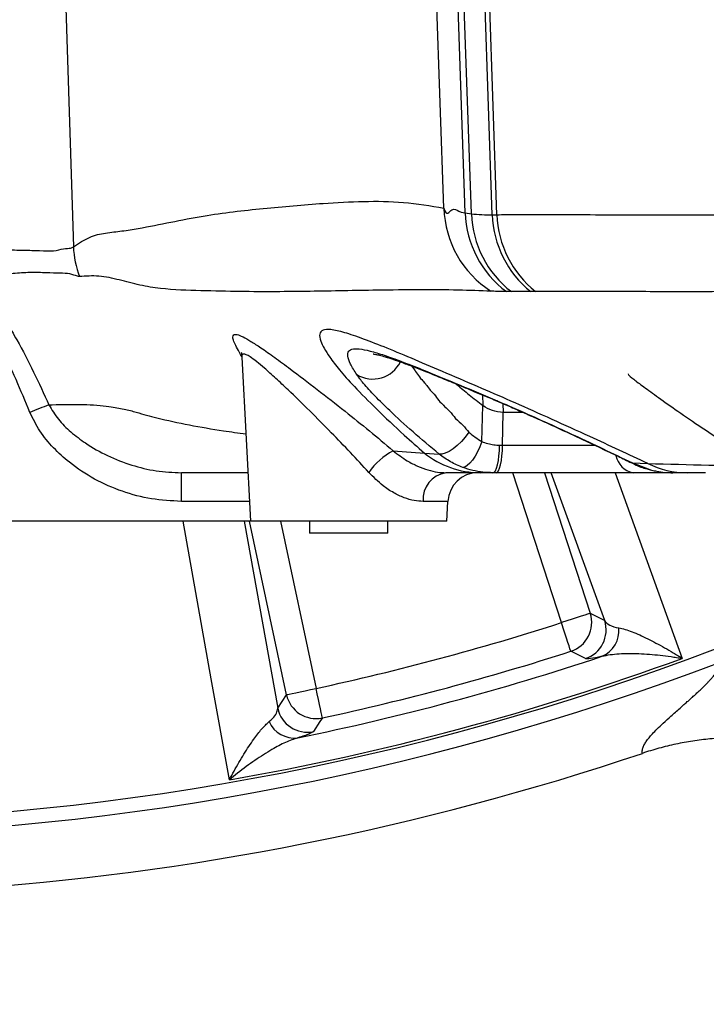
# Model space of a CAD drawing. Extents: x 0 to 16820, y 0 to 11880.
# Tile 15 of 84: x 8407 to 8520, y 5934 to 6097. Entities that reach past the tile are written whole.
import ezdxf

# ---------------------------------------------------------------- set-up
doc = ezdxf.new("R2010")
doc.units = 0
doc.header["$LTSCALE"] = 20
doc.layers.get('0').update_dxf_attribs({"linetype": 'CONTINUOUS'})
doc.styles.add('SLDTEXTSTYLE0', font='TXT', dxfattribs={"width": 0.605})
doc.dimstyles.new('SLDDIMSTYLE1', dxfattribs={"dimtxt": 100, "dimasz": 100, "dimexe": 0, "dimexo": 0.0625, "dimgap": 25, "dimtad": 1, "dimdec": 4, "dimlfac": 20, "dimzin": 12, "dimtxsty": 'SLDTEXTSTYLE0', "dimsah": 1, "dimcen": 0.09, "dimadec": 1, "dimazin": 3, "dimtfac": 1, "dimtofl": 0, "dimtmove": 0, "dimatfit": 3, "dimtolj": 1, "dimtzin": 12})

# ---------------------------------------------------------------- blocks, each defined once
blk = doc.blocks.new('_D_3')
at = {"color": 7, "linetype": 'CONTINUOUS'}
for p, q in [((8406, 6401.82), (13085.4, 6401.82)), ((4232.76, 5673.02), (3718.3, 5582.3))]:
    blk.add_line(p, q, dxfattribs=at)
blk.add_arc((8366, 6401.82), 4689.4, 190, 0, dxfattribs=at)
for points in [[(13055.4, 6401.82), (13039.33, 6301.99), (13069.33, 6301.67)], [(3747.84, 5587.51), (3751.51, 5486.46), (3781, 5491.99)]]:
    blk.add_solid(points, dxfattribs=at)
at = {"color": 7, "linetype": 'CONTINUOUS', "insert": (8621.93, 1846.3), "char_height": 100, "attachment_point": 1, "rotation": 5, "style": 'SLDTEXTSTYLE0'}
blk.add_mtext('170°', dxfattribs=at)

msp = doc.modelspace()

# ---------------------------------------------------------------- linework, layer by layer
at = {"color": 8, "linetype": 'CONTINUOUS'}
for p, q in [((8480.3041754, 6064.8494659), (8476.7828597, 6165.8471374)), ((8476.7783148, 6065.646082), (8473.5181717, 6159.8488538)), ((8481.3257692, 6064.6910964), (8478.4981472, 6145.7924543)), ((8484.7823022, 6064.5427106), (8482.4885963, 6130.8197974)), ((8485.5652763, 6064.5389555), (8483.2714437, 6130.8197974)), ((8413.5649627, 6117.517799), (8415.4133325, 6059.2264234)), ((8480.3041754, 6064.8494659), (8481.3257692, 6064.6910964)), ((8484.7823022, 6064.5427106), (8485.5652763, 6064.5389555)), ((8487.9460422, 6051.8039165), (8487.1334447, 6051.8002211)), ((8491.9464303, 6051.8069266), (8491.1601854, 6051.8036781)), ((8483.1769181, 6034.6925853), (8483.2441894, 6032.940179)), ((8485.9978346, 6033.4954558), (8485.6056361, 6033.7216257)), ((8483.0757095, 6026.9863008), (8483.2441894, 6032.940179)), ((8486.4857731, 6026.3840257), (8486.5827275, 6031.8197905)), ((8486.5570454, 6033.2599579), (8486.5827275, 6031.8197905)), ((8468.3647616, 6025.4676043), (8473.5362096, 6025.0834821)), ((8486.0063506, 6026.3840257), (8486.4857731, 6026.3840257)), ((8486.4857731, 6026.3840257), (8501.7876191, 6026.3840257)), ((8473.5362096, 6025.0834821), (8475.979024, 6024.9184071)), ((8507.8743709, 6023.4415828), (8508.0017162, 6023.4329997)), ((8508.0017162, 6023.4329997), (8510.5525864, 6023.3531295)), ((8508.0017162, 6023.4329997), (8510.8576728, 6022.3422347)), ((8510.748641, 6022.3543046), (8510.8576728, 6022.3422347)), ((8433.3028061, 6017.0814691), (8433.3028061, 6021.8198)), ((8496.2592734, 5997.0066546), (8488.1969852, 6021.8198)), ((8493.4470965, 6021.8198), (8501.0080351, 5998.5496102)), ((8503.4034563, 5997.328162), (8494.5557131, 6021.8198)), ((8505.143599, 6021.8198), (8516.2500901, 5991.0809694)), ((8444.5639489, 6017.0814691), (8433.3028061, 6017.0814691)), ((8477.4299053, 6017.0814691), (8473.3380465, 6017.0814691)), ((8443.7017677, 6013.8197838), (8449.2452009, 5982.8165172)), ((8450.7089717, 5985.0720166), (8444.5984451, 6013.8197838)), ((8449.7031434, 6013.8197838), (8455.5930136, 5986.1101507)), ((8501.0080351, 5998.5496102), (8503.4034563, 5997.328162)), ((8449.2452009, 5982.8165172), (8450.7089717, 5985.0720166))]:
    msp.add_line(p, q, dxfattribs=at)
at = {"color": 7, "linetype": 'CONTINUOUS'}
for p, q in [((8443.3116255, 6040.9773587), (8444.7348876, 6013.8197838)), ((8489.8733659, 6031.8197905), (8486.5827275, 6031.8197905)), ((8482.7580465, 6021.8198), (8477.0878864, 6021.8198)), ((8484.9027334, 6021.8198), (8482.7580465, 6021.8198)), ((8485.4702441, 6021.8198), (8484.9027334, 6021.8198)), ((8508.0962492, 6021.8198), (8485.4702441, 6021.8198)), ((8514.6148963, 6021.8198), (8508.0962492, 6021.8198)), ((8517.0425786, 6021.8198), (8514.7011293, 6021.8198)), ((8520.1127095, 6021.8198), (8517.0425786, 6021.8198)), ((8477.2589667, 6013.8197838), (8477.4299053, 6017.0814691)), ((8444.7348876, 6013.8197838), (8394.9969275, 6013.8197838)), ((8477.2589667, 6013.8197838), (8444.7348876, 6013.8197838)), ((8454.4969289, 6013.8197838), (8454.4969289, 6011.8198095)), ((8467.4969254, 6011.8198095), (8467.4969254, 6013.8197838)), ((8467.4969254, 6011.8198095), (8454.4969289, 6011.8198095))]:
    msp.add_line(p, q, dxfattribs=at)
at = {"color": 8, "linetype": 'CONTINUOUS', "flags": 128}
for points in [[(8471.4581383, 6039.4692718), (8471.9029007, 6038.8362406), (8471.9029231, 6038.8362108), (8471.9029231, 6038.8362108)], [(8480.907434, 6028.5143255), (8480.3176684, 6027.7336834), (8479.6690358, 6027.0000397), (8478.9865999, 6026.341766), (8478.2967431, 6025.7842837), (8477.6261015, 6025.3491102), (8477.0006029, 6025.0530837), (8476.4444171, 6024.9076484), (8475.979024, 6024.9184071)], [(8483.0757095, 6026.9863008), (8482.7354265, 6026.1198579), (8482.3509319, 6025.2987145), (8481.9356067, 6024.5514213), (8481.5039052, 6023.9039956), (8481.0708253, 6023.3789681), (8480.651447, 6022.9945777), (8480.2603586, 6022.7642058), (8479.9111573, 6022.6958393)], [(8484.9027334, 6021.8198), (8485.1069985, 6021.9055115), (8485.3042526, 6022.1597551), (8485.4877455, 6022.5737987), (8485.651174, 6023.133397), (8485.7889427, 6023.8194464), (8485.8963205, 6024.6083437), (8485.9696267, 6025.4730879), (8486.0063506, 6026.3840257)], [(8485.4702441, 6021.8198), (8485.6581999, 6021.9055115), (8485.8397109, 6022.1597551), (8486.008556, 6022.5737987), (8486.158946, 6023.133397), (8486.2857101, 6023.8194464), (8486.3845197, 6024.6083437), (8486.4519773, 6025.4730879), (8486.4857731, 6026.3840257)], [(8441.2432848, 5970.9829687), (8438.2525323, 5987.7144693), (8433.5864721, 6013.8197838)], [(8501.0080351, 5998.5496102), (8500.8758022, 5998.5066353), (8500.5777491, 5998.4098075), (8500.1245899, 5998.2625543), (8499.5325817, 5998.0702101), (8498.8230182, 5997.8396593), (8498.0213655, 5997.579187), (8497.1564276, 5997.2981511), (8496.2592734, 5997.0066546)], [(8497.7887435, 5992.253512), (8497.746156, 5992.3858641), (8497.6501627, 5992.6841854), (8497.5042058, 5993.1377767), (8497.3135306, 5993.7303065), (8497.0850063, 5994.4405256), (8496.826799, 5995.2429233), (8496.5482218, 5996.108651), (8496.2592734, 5997.0066546)], [(8500.2053691, 5991.0389481), (8499.5411797, 5991.3721083), (8497.7887435, 5992.253512)], [(8450.7089717, 5985.0720166), (8450.8449746, 5985.1009248), (8451.1515213, 5985.1660727), (8451.6175924, 5985.2651356), (8452.2264464, 5985.3945671), (8452.9562233, 5985.5496882), (8453.780712, 5985.7249258), (8454.670289, 5985.9140216), (8455.5930136, 5986.1101507)], [(8456.6450058, 5981.2290965), (8456.6157101, 5981.3649951), (8456.549683, 5981.671363), (8456.4492939, 5982.1371435), (8456.3181488, 5982.7456473), (8456.1609564, 5983.4749697), (8455.9833718, 5984.2989443), (8455.7917578, 5985.1879774), (8455.5930136, 5986.1101507)], [(8456.6450058, 5981.2290965), (8456.2366916, 5980.6067942), (8455.1594345, 5978.9689182)]]:
    msp.add_lwpolyline(points, dxfattribs=at)
at = {"color": 7, "linetype": 'CONTINUOUS'}
for centre, radius, start, end in [((8365.9969283, 6401.8197952), 4157, 190, 170), ((8365.9969283, 6401.8197952), 1594, 190, 170), ((8482.4230523, 6016.8197952), 5, 90, 177), ((8365.9969283, 6401.8197952), 450, 273.820426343, 288.615390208)]:
    msp.add_arc(centre, radius, start, end, dxfattribs=at)
at = {"color": 8, "linetype": 'CONTINUOUS'}
for centre, radius, start, end in [((8493.7185401, 6066.1351945), 16.9472849, 181.653832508, 237.315538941), ((8497.2904816, 6065.4275226), 16.9961392, 181.949065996, 233.301190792), ((8484.0448788, 6087.6978357), 23.1668645, 263.259621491, 271.824087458), ((8498.3218123, 6065.2780933), 17.0061767, 181.978053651, 232.40198325), ((8501.8137366, 6065.1035325), 17.0406654, 181.885990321, 231.304307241), ((8502.6138559, 6065.1184208), 17.0584246, 181.946680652, 231.292377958), ((8432.4726318, 6060.0619945), 17.0797503, 182.804128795, 199.742415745), ((8464.9819134, 6042.4622673), 5.1270951, 239.005160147, 333.458744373), ((8438.0813673, 5960.1344813), 77.6508119, 110.13199323, 112.625339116), ((8473.7752295, 6015.3578738), 11.4664647, 118.154545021, 145.398918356), ((8482.7977394, 6036.5923752), 14.7726286, 231.175388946, 269.846050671), ((8508.8535191, 6025.4236633), 3.6825654, 191.850569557, 258.133237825), ((8517.0561377, 6036.3786717), 14.558878, 243.46740247, 269.946638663), ((8477.7628139, 6017.4327257), 4.4386876, 98.746071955, 184.538860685), ((8496.2390111, 5997.0169996), 5.00924, 288.021554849, 17.815731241), ((8365.9969283, 6401.8197952), 425.2551772, 282.162662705, 287.837337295), ((8498.6344855, 5995.7954742), 5.009213, 288.276250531, 17.816759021), ((8501.152042, 5995.6799303), 4.6204219, 293.160761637, 5.618067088), ((8365.9969283, 6401.8197952), 437.8112773, 249.159048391, 290.840951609), ((8365.9969283, 6401.8197952), 437.3584312, 279.906877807, 290.093122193), ((8365.9969283, 6401.8197952), 432.6426478, 281.542887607, 288.457112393), ((8365.9969283, 6401.8197952), 430.2483248, 282.162662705, 287.837337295), ((8365.9969283, 6401.8197952), 440.1569948, 249.159902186, 290.840098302), ((8455.6053447, 5986.1292254), 5.0092074, 192.184075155, 281.978815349), ((8454.1415932, 5983.873623), 5.0092045, 192.182875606, 281.723809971), ((8452.0190543, 5982.5147305), 4.6203476, 204.38126948, 276.83996861)]:
    msp.add_arc(centre, radius, start, end, dxfattribs=at)
for points, knots in [([(8415.4133325, 6059.2264234), (8416.2933029, 6059.8108292), (8418.0538275, 6060.9800285), (8420.7458688, 6061.5566246), (8423.4495666, 6061.8144245), (8428.8453143, 6062.7045242), (8436.6282238, 6064.4677849), (8446.8552863, 6065.6076438), (8455.693493, 6066.3864961), (8463.4370476, 6066.8126424), (8470.0909905, 6066.7403677), (8474.5492687, 6066.0108338), (8476.7783148, 6065.646082)], [0, 0, 0, 0, 0.0439929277, 0.0880150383, 0.1320711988, 0.176110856, 0.3523320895, 0.5142198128, 0.6761083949, 0.7840748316, 0.8920419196, 1, 1, 1, 1]), ([(8476.7783148, 6065.646082), (8476.7783173, 6065.6460721), (8477.164464, 6064.1014787), (8478.1855812, 6066.0241966), (8479.2661953, 6064.8461895), (8480.3041763, 6064.8494659), (8480.3041754, 6064.8494659), (8480.3041754, 6064.8494659)], [0, 0, 0, 0, 0.0000019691, 0.3061587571, 0.610815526, 0.9999982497, 1, 1, 1, 1]), ([(8485.5652763, 6064.5389555), (8486.5778957, 6064.5533899), (8488.6064211, 6064.5823056), (8493.293919, 6064.576158), (8499.1430906, 6064.5556168), (8506.2376819, 6064.5313857), (8514.1206941, 6064.5269873), (8522.6066213, 6064.5366182), (8531.4839952, 6064.5404946), (8541.1730289, 6064.5435577), (8551.6266606, 6064.5444006), (8562.7979629, 6064.5433308), (8574.6596289, 6064.5390959), (8587.2056877, 6064.5352679), (8600.4017553, 6064.5345943), (8614.201602, 6064.5354113), (8628.5328472, 6064.5371085), (8643.3557668, 6064.5387935), (8655.9766968, 6064.5399523), (8663.7866925, 6064.5393601), (8666.3703932, 6064.5391642)], [0, 0, 0, 0, 0.0636220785, 0.1274506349, 0.1913496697, 0.2551788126, 0.3188015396, 0.3731751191, 0.4277202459, 0.4823525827, 0.5369848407, 0.5915297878, 0.6459034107, 0.7002947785, 0.754857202, 0.8095072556, 0.8641572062, 0.9187196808, 0.9731108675, 1, 1, 1, 1]), ([(8393.5974514, 6059.8655044), (8394.7918508, 6059.7011316), (8397.2191701, 6059.3670849), (8400.7637973, 6059.0937665), (8404.1358158, 6058.7536264), (8407.1997463, 6058.6513226), (8409.9139588, 6058.6282154), (8412.1642119, 6058.4477612), (8413.8662523, 6059.0028617), (8414.9491694, 6058.9278445), (8415.2804016, 6059.1409139), (8415.4133325, 6059.2264234)], [0, 0, 0, 0, 0.1139837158, 0.23164351, 0.3450713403, 0.4618566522, 0.5758928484, 0.6931590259, 0.8061039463, 0.9221851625, 1, 1, 1, 1]), ([(8416.3968166, 6054.2925893), (8416.202711, 6054.3396898), (8415.7751039, 6054.4434505), (8414.5107959, 6054.8741771), (8412.7078241, 6054.8359194), (8410.3709397, 6054.9474348), (8407.683554, 6054.9909281), (8404.7205245, 6054.749792), (8402.8195004, 6054.5677834), (8401.6852839, 6054.5677839), (8401.6852653, 6054.5677839)], [0, 0, 0, 0, 0.1228727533, 0.2706839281, 0.4185215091, 0.5725000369, 0.7264044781, 0.8632243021, 0.9999977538, 1, 1, 1, 1]), ([(8484.5668016, 6051.871389), (8482.8152323, 6051.9414346), (8479.3118678, 6052.0815349), (8472.8010983, 6052.1289403), (8464.5223143, 6052.0287935), (8454.6739006, 6051.826336), (8444.9260688, 6051.7471386), (8436.5408012, 6051.9573358), (8430.967704, 6052.0929253), (8426.4224375, 6052.833323), (8422.9979141, 6053.7613463), (8419.6142963, 6054.5311444), (8417.4691184, 6054.3720935), (8416.3968166, 6054.2925893)], [0, 0, 0, 0, 0.1078630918, 0.2157400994, 0.3236154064, 0.4855783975, 0.6475402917, 0.7356378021, 0.8237349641, 0.867805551, 0.9118922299, 0.9559579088, 1, 1, 1, 1]), ([(8408.2088223, 6031.8093), (8406.6946443, 6035.4379543), (8404.7592968, 6040.075921), (8401.9857375, 6045.5266906), (8400.5210264, 6047.9768765), (8399.0913198, 6049.9234362), (8397.6765839, 6051.5034914), (8396.4358124, 6052.2481035), (8395.7660621, 6052.6500343)], [0, 0, 0, 0, 0.4783487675, 0.6114017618, 0.7443292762, 0.8250395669, 0.9055589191, 1, 1, 1, 1]), ([(8487.1334447, 6051.8002211), (8486.896085, 6051.8025744), (8486.4752296, 6051.8067472), (8485.558935, 6051.8372291), (8484.8973903, 6051.8600066), (8484.5668016, 6051.871389)], [0, 0, 0, 0, 0.392883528, 0.6966103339, 1, 1, 1, 1]), ([(8491.1601854, 6051.8036781), (8490.7039677, 6051.8057553), (8489.7888671, 6051.8099216), (8488.6614995, 6051.7974542), (8488.1842069, 6051.8017653), (8487.9460422, 6051.8039165)], [0, 0, 0, 0, 0.3324876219, 0.6669174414, 1, 1, 1, 1]), ([(8663.2111384, 6051.8076716), (8662.5901922, 6051.8076603), (8657.0197659, 6051.8075589), (8647.0556168, 6051.8079822), (8633.4318111, 6051.8010525), (8620.9364851, 6051.7957107), (8609.2723907, 6051.8080407), (8598.6476192, 6051.8129453), (8588.6229539, 6051.8058831), (8578.3819466, 6051.8065385), (8568.048705, 6051.8122703), (8557.7582745, 6051.808574), (8548.5917595, 6051.8121007), (8540.3140673, 6051.8189966), (8533.024733, 6051.8163929), (8526.3951018, 6051.805912), (8519.9472575, 6051.7954739), (8513.8070488, 6051.794806), (8508.0990729, 6051.8021862), (8503.3704318, 6051.8067728), (8499.4424271, 6051.8114499), (8496.3242833, 6051.8015414), (8493.772296, 6051.8231749), (8492.555046, 6051.8123426), (8491.9464303, 6051.8069266)], [0, 0, 0, 0, 0.00677704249, 0.06079595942, 0.11195401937, 0.16311226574, 0.20896555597, 0.25481888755, 0.29780968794, 0.34080040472, 0.39479438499, 0.44592901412, 0.49706403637, 0.54289648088, 0.5887290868, 0.63170060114, 0.67467190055, 0.72732380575, 0.77716910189, 0.82701454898, 0.87166531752, 0.91631607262, 0.95815867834, 1, 1, 1, 1]), ([(8402.2872088, 6049.4373439), (8402.2872225, 6049.4373241), (8402.9228615, 6048.5127571), (8404.3495258, 6046.7561991), (8406.500527, 6043.0728955), (8408.8667739, 6038.5107755), (8410.5249583, 6034.8659413), (8411.3551987, 6033.0410002)], [0, 0, 0, 0, 0.0000038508, 0.1791966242, 0.3604997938, 0.6798070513, 1, 1, 1, 1]), ([(8443.3165057, 6041.0870908), (8443.2452369, 6041.1968561), (8442.8624224, 6041.7864516), (8442.4125323, 6042.6273608), (8441.9445765, 6043.6220315), (8441.7806781, 6044.3152732), (8441.9162919, 6044.734748), (8442.4623032, 6044.7643969), (8443.4351729, 6044.3800957), (8444.7751337, 6043.6148732), (8446.5255631, 6042.4736692), (8448.7208329, 6040.9301435), (8451.8220591, 6038.6487943), (8455.7494631, 6035.6636067), (8460.1921882, 6032.1795161), (8464.4541118, 6028.7544328), (8467.0611203, 6026.5632905), (8468.3647616, 6025.4676043)], [0, 0, 0, 0, 0.0113852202, 0.0611547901, 0.1108870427, 0.1606008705, 0.2102859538, 0.2680370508, 0.325815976, 0.3825558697, 0.4393517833, 0.5104576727, 0.5816455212, 0.6938505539, 0.8062273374, 0.9031034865, 1, 1, 1, 1]), ([(8483.0543933, 6035.7834099), (8481.083069, 6036.6290695), (8477.1350377, 6038.3226975), (8471.9077846, 6040.5583655), (8467.2621247, 6042.4959185), (8463.3495561, 6044.0318005), (8460.2056296, 6045.0982764), (8457.9730935, 6045.601946), (8456.6459323, 6045.5099234), (8456.0948075, 6044.8849019), (8456.2642145, 6043.8090904), (8456.8892692, 6042.4734767), (8457.5342964, 6041.4641347), (8457.8568203, 6040.9594475)], [0, 0, 0, 0, 0.0997113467, 0.1996949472, 0.2993527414, 0.399569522, 0.5001441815, 0.6002812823, 0.6906702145, 0.7813971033, 0.8717795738, 0.9358877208, 1, 1, 1, 1]), ([(8462.3416601, 6038.0672513), (8461.959548, 6038.6762566), (8461.1940667, 6039.8962706), (8460.7703602, 6041.1693892), (8460.9093931, 6042.0153489), (8461.6942647, 6042.3800226), (8463.06318, 6042.3271878), (8465.0012095, 6041.885281), (8467.4945785, 6041.0833536), (8470.4785273, 6039.9789211), (8474.3724176, 6038.4302396), (8479.3118856, 6036.3807488), (8483.5075408, 6034.6080754), (8485.6056361, 6033.7216257)], [0, 0, 0, 0, 0.0862004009, 0.1726843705, 0.2588542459, 0.3435697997, 0.4285789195, 0.513326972, 0.5975318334, 0.6819780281, 0.7662264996, 0.8830983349, 1, 1, 1, 1]), ([(8464.3368883, 6021.8692122), (8463.3303461, 6022.9645238), (8461.3004232, 6025.1734702), (8457.9957419, 6028.5969933), (8454.4995979, 6032.1174286), (8451.4038349, 6035.1339556), (8448.9013016, 6037.4876191), (8447.1543485, 6039.0607698), (8445.7273229, 6040.256541), (8444.7252161, 6040.9982553), (8444.0068813, 6041.4039651), (8443.6157045, 6041.5018394), (8443.373879, 6041.393434), (8443.2687158, 6041.2498487), (8443.3172843, 6041.0027162), (8443.3219222, 6040.979117)], [0, 0, 0, 0, 0.1186365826, 0.2392578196, 0.3747954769, 0.5144553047, 0.5980295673, 0.683563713, 0.7473886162, 0.8131127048, 0.8623239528, 0.9130546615, 0.9405384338, 0.9943218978, 1, 1, 1, 1]), ([(8457.8568203, 6040.9594475), (8458.3449645, 6040.2928702), (8459.3373343, 6038.9377559), (8462.0009566, 6035.9936752), (8465.587629, 6032.3549084), (8469.5851992, 6028.5715695), (8472.411891, 6026.0760691), (8473.5362096, 6025.0834821)], [0, 0, 0, 0, 0.1871817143, 0.3805299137, 0.6092571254, 0.8445817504, 1, 1, 1, 1]), ([(8471.9029231, 6038.8362108), (8471.9029306, 6038.8362009), (8471.9084566, 6038.8288341), (8471.9156733, 6038.8163428), (8471.922769, 6038.8092496), (8471.9227789, 6038.8092397)], [0, 0, 0, 0, 0.0013461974, 0.9986018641, 1, 1, 1, 1]), ([(8471.9227789, 6038.8092397), (8471.9227863, 6038.8092298), (8471.9275589, 6038.8028667), (8471.9309318, 6038.7978525), (8471.9399301, 6038.7858548), (8471.9399376, 6038.7858449)], [0, 0, 0, 0, 0.0015600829, 0.9991731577, 1, 1, 1, 1]), ([(8471.9399376, 6038.7858449), (8471.939945, 6038.785835), (8472.2762826, 6038.3373857), (8472.8352774, 6037.4885143), (8473.2670698, 6037.0567241), (8473.2670797, 6037.0567141)], [0, 0, 0, 0, 0.0000221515, 0.9999769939, 1, 1, 1, 1]), ([(8475.979024, 6024.9184071), (8474.5092492, 6026.1457212), (8471.5286659, 6028.634614), (8468.0156615, 6031.8660039), (8465.3038344, 6034.5525292), (8463.4208365, 6036.5970619), (8462.6823664, 6037.6030984), (8462.3416601, 6038.0672513)], [0, 0, 0, 0, 0.23551043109, 0.47759591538, 0.65745071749, 0.84195876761, 1, 1, 1, 1]), ([(8473.2670797, 6037.0567141), (8473.2670896, 6037.0567042), (8473.588106, 6036.7356893), (8474.1198132, 6036.00783), (8474.753435, 6035.2178186), (8474.8884577, 6035.0827971), (8474.8884676, 6035.0827871)], [0, 0, 0, 0, 0.0000217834, 0.7039213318, 0.9999782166, 1, 1, 1, 1]), ([(8474.8884676, 6035.0827871), (8474.8884775, 6035.0827772), (8475.6547656, 6034.316491), (8475.7967892, 6033.7396248), (8476.6430148, 6033.0626466), (8476.6430272, 6033.0626367)], [0, 0, 0, 0, 0.00001296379, 0.99998532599, 1, 1, 1, 1]), ([(8510.5525864, 6023.3531295), (8508.9702808, 6024.0931511), (8505.7805874, 6025.5849248), (8500.4327772, 6028.0403604), (8494.593313, 6030.690674), (8488.476875, 6033.4328081), (8484.8518442, 6035.0042296), (8483.0543933, 6035.7834099)], [0, 0, 0, 0, 0.1645247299, 0.3316574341, 0.5511383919, 0.7774345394, 1, 1, 1, 1]), ([(8485.6056361, 6033.7216257), (8486.8971057, 6033.1676169), (8489.5183086, 6032.0431851), (8493.8974789, 6030.0747442), (8498.4849003, 6027.9673236), (8503.2294459, 6025.743883), (8506.3941308, 6024.2114431), (8508.0017162, 6023.4329997)], [0, 0, 0, 0, 0.1956894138, 0.3971766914, 0.5927474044, 0.7931252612, 1, 1, 1, 1]), ([(8433.3028061, 6017.0814691), (8431.6425036, 6017.1658471), (8428.3213924, 6017.3346287), (8423.463661, 6018.6314152), (8418.8632598, 6020.6518856), (8415.0493058, 6023.1642551), (8412.0563723, 6025.9033851), (8409.7673156, 6028.6437286), (8408.7250385, 6030.760775), (8408.2088223, 6031.8093)], [0, 0, 0, 0, 0.1623990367, 0.3248475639, 0.4889099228, 0.6528921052, 0.7694225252, 0.8858002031, 1, 1, 1, 1]), ([(8411.3551987, 6033.0410002), (8411.5288829, 6033.0490854), (8413.5879803, 6033.1449382), (8417.1924513, 6033.1851129), (8421.1241951, 6032.8777022), (8423.8887629, 6032.3586644), (8425.8402723, 6031.8523098), (8427.5153124, 6031.3370438), (8432.0993741, 6030.1699896), (8437.6877463, 6029.1219606), (8442.7373522, 6028.41339), (8443.979205, 6028.2391308)], [0, 0, 0, 0, 0.00822891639, 0.09755720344, 0.18693438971, 0.25370785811, 0.32071830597, 0.38801282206, 0.45517512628, 0.86601086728, 1, 1, 1, 1]), ([(8411.3551987, 6033.0410002), (8411.8463041, 6032.2367871), (8412.855573, 6030.5840514), (8414.9799731, 6028.5236899), (8417.6902373, 6026.4583028), (8421.0627068, 6024.5508219), (8425.0060128, 6023.0194879), (8429.1221731, 6022.0178406), (8431.8992927, 6021.8862858), (8433.3028061, 6021.8198)], [0, 0, 0, 0, 0.1091151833, 0.2242422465, 0.3419997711, 0.5068091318, 0.6751780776, 0.8358400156, 1, 1, 1, 1]), ([(8476.6430272, 6033.0626367), (8476.6430371, 6033.0626168), (8476.6488658, 6033.0509505), (8476.6641631, 6033.036184), (8476.6726979, 6033.0293574), (8476.6727103, 6033.0293475)], [0, 0, 0, 0, 0.0017003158, 0.998548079, 1, 1, 1, 1]), ([(8476.6727103, 6033.0293475), (8476.6727202, 6033.0293276), (8476.6793858, 6033.0159871), (8476.690114, 6033.0136151), (8476.698015, 6033.0009658), (8476.6980274, 6033.0009459)], [0, 0, 0, 0, 0.0014875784, 0.9984309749, 1, 1, 1, 1]), ([(8476.6980274, 6033.0009459), (8476.6980373, 6033.000936), (8477.1504587, 6032.548514), (8478.2064455, 6031.577165), (8478.6544108, 6030.860414), (8478.6544232, 6030.8603941)], [0, 0, 0, 0, 0.00002195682, 0.99997228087, 1, 1, 1, 1]), ([(8478.6544232, 6030.8603941), (8478.6544356, 6030.8603842), (8478.6624069, 6030.854008), (8478.6690343, 6030.8470276), (8478.6731639, 6030.8404166), (8478.6731763, 6030.8403967)], [0, 0, 0, 0, 0.0015532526, 0.9969994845, 1, 1, 1, 1]), ([(8478.6731763, 6030.8403967), (8478.6731887, 6030.8403868), (8478.6796019, 6030.8352589), (8478.6818307, 6030.8294712), (8478.6882438, 6030.8243432), (8478.6882563, 6030.8243333)], [0, 0, 0, 0, 0.001933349, 0.998066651, 1, 1, 1, 1]), ([(8478.6882563, 6030.8243333), (8478.6882687, 6030.8243233), (8479.6022924, 6030.0931056), (8480.2548677, 6029.3037102), (8480.907434, 6028.5143255)], [0, 0, 0, 0, 0.0000135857, 1, 1, 1, 1]), ([(8480.907434, 6028.5143255), (8481.5803623, 6027.985291), (8482.2533048, 6027.4562453), (8483.0756921, 6026.9863107), (8483.0757095, 6026.9863008)], [0, 0, 0, 0, 0.9999788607, 1, 1, 1, 1]), ([(8483.0757095, 6026.9863008), (8483.0757268, 6026.9862909), (8483.2986772, 6026.8588879), (8484.0686244, 6026.6280721), (8485.0035273, 6026.4223548), (8485.676506, 6026.3966327), (8486.0063506, 6026.3840257)], [0, 0, 0, 0, 0.0000269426, 0.3455330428, 0.679228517, 1, 1, 1, 1]), ([(8468.3647616, 6025.4676043), (8469.1390999, 6024.8751254), (8470.4601006, 6023.8643721), (8472.4456286, 6022.8615447), (8474.1441585, 6022.2369684), (8475.7522094, 6021.8769659), (8476.6375674, 6021.8390733), (8477.0878864, 6021.8198)], [0, 0, 0, 0, 0.253727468, 0.4328523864, 0.6187353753, 0.8060776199, 1, 1, 1, 1]), ([(8479.9111573, 6022.6958393), (8479.2160527, 6022.9833762), (8477.8088972, 6023.5654602), (8476.5938593, 6024.4638184), (8475.979024, 6024.9184071)], [0, 0, 0, 0, 0.4939784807, 1, 1, 1, 1]), ([(8484.9027334, 6021.8198), (8484.346173, 6021.8384418), (8483.2154132, 6021.8763162), (8481.5364715, 6022.1660449), (8480.4555485, 6022.5183872), (8479.9111573, 6022.6958393)], [0, 0, 0, 0, 0.3248336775, 0.6599622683, 1, 1, 1, 1]), ([(8510.5525864, 6023.3531295), (8517.293942, 6023.1701324), (8526.6161197, 6022.9170777), (8537.0431166, 6022.7377199), (8542.2976932, 6022.6523536), (8545.0473402, 6022.6032367), (8546.0931048, 6022.5889792), (8546.2469323, 6022.586882)], [0, 0, 0, 0, 0.5559343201, 0.7687650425, 0.8752535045, 0.9816503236, 1, 1, 1, 1]), ([(8473.3380465, 6017.0814691), (8472.8558858, 6017.1071188), (8471.8738329, 6017.1593612), (8470.1931204, 6017.6370121), (8468.4329745, 6018.4635378), (8466.3966758, 6019.799707), (8465.1041651, 6021.0983156), (8464.3368883, 6021.8692122)], [0, 0, 0, 0, 0.1743209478, 0.3550525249, 0.5365456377, 0.7248782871, 1, 1, 1, 1]), ([(8503.4034569, 5997.3281668), (8503.5659234, 5997.0413792), (8503.843265, 5996.7926082), (8504.6188147, 5996.388879), (8505.1160324, 5996.2315324), (8505.7502684, 5996.1322548)], [0, 0, 0, 0, 0.5, 0.5, 1, 1, 1, 1]), ([(8505.7502684, 5996.1322548), (8506.073176, 5996.0817097), (8506.4218059, 5995.9970399), (8507.1570684, 5995.7777005), (8507.5438764, 5995.6427962), (8508.3488634, 5995.3321175), (8508.7671067, 5995.156257), (8509.6312297, 5994.7689193), (8510.0746113, 5994.5584939), (8511.4240157, 5993.8887159), (8512.3536213, 5993.3893315), (8513.7873453, 5992.5729197), (8514.2718892, 5992.2894037), (8515.0085705, 5991.8474022), (8515.2555142, 5991.6974304), (8515.6273399, 5991.4689466), (8515.7515504, 5991.3921773), (8516.0005091, 5991.2374245), (8516.1263075, 5991.1587821), (8516.2500891, 5991.080967)], [0, 0, 0, 0, 0.125, 0.125, 0.25, 0.25, 0.375, 0.375, 0.5, 0.5, 0.75, 0.75, 0.875, 0.875, 0.9375, 0.9375, 0.96875, 0.96875, 1, 1, 1, 1]), ([(8502.9693058, 5991.4318951), (8502.1505623, 5991.2382965), (8501.525525, 5991.1156895), (8500.8369855, 5991.0196137), (8500.6497556, 5991.0025363), (8500.3609258, 5990.9982852), (8500.2607088, 5991.0112062), (8500.2053658, 5991.0389447)], [0, 0, 0, 0, 0.5, 0.5, 0.75, 0.75, 1, 1, 1, 1]), ([(8502.9693058, 5991.4318951), (8503.3914635, 5991.5451411), (8503.8437748, 5991.6318213), (8504.7925979, 5991.766519), (8505.2893203, 5991.8143487), (8506.3189917, 5991.8785584), (8506.8520175, 5991.8948697), (8507.9497606, 5991.9001872), (8508.5113663, 5991.8890981), (8510.2163809, 5991.8204545), (8511.3854245, 5991.7280339), (8513.1808569, 5991.5298362), (8513.7864055, 5991.4537021), (8514.7051931, 5991.3246609), (8515.0128848, 5991.2792098), (8515.4757444, 5991.207518), (8515.6302925, 5991.1830288), (8515.9399118, 5991.1328669), (8516.0962722, 5991.1069768), (8516.2500891, 5991.080967)], [0, 0, 0, 0, 0.125, 0.125, 0.25, 0.25, 0.375, 0.375, 0.5, 0.5, 0.75, 0.75, 0.875, 0.875, 0.9375, 0.9375, 0.96875, 0.96875, 1, 1, 1, 1]), ([(8509.6431734, 5975.3625799), (8509.6368509, 5975.4070164), (8509.6242736, 5975.4954141), (8509.618672, 5975.631712), (8509.6229541, 5975.7698303), (8509.6380263, 5975.9100768), (8509.663637, 5976.0523715), (8509.6998433, 5976.1967387), (8509.7466074, 5976.343172), (8509.8039661, 5976.4916902), (8509.8717547, 5976.6422469), (8510.0134452, 5976.9170636), (8510.2786854, 5977.3391188), (8510.7341356, 5977.9373255), (8511.3264171, 5978.6196495), (8512.1190065, 5979.4317802), (8513.1505819, 5980.4121756), (8514.4189254, 5981.566528), (8515.584126, 5982.5949022), (8516.5010374, 5983.3994506), (8517.0592763, 5983.8928739), (8517.5273152, 5984.3083418), (8517.9048992, 5984.6453144), (8518.193011, 5984.9037604), (8518.5360139, 5985.2144929), (8518.9447448, 5985.5926244), (8519.4331802, 5986.0545183), (8519.8775558, 5986.4868561), (8520.2786385, 5986.8896988), (8520.6446245, 5987.271161), (8520.9776155, 5987.6354139), (8521.2810046, 5987.9871095), (8521.5527099, 5988.3235662), (8521.7927366, 5988.6446936), (8522.0011848, 5988.9504434), (8522.1781445, 5989.2407733), (8522.3236291, 5989.5156207), (8522.4379346, 5989.7750383), (8522.5203027, 5990.0186906), (8522.5737842, 5990.2476857), (8522.5830704, 5990.3891607), (8522.58767, 5990.4592353)], [0, 0, 0, 0, 0.0132739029, 0.0264058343, 0.0393965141, 0.0522466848, 0.0649571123, 0.0775285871, 0.089961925, 0.1022579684, 0.1144175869, 0.1264416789, 0.1671430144, 0.20953456, 0.2536355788, 0.3051299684, 0.3651159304, 0.4336067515, 0.5106101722, 0.5432854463, 0.5714869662, 0.5952151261, 0.6144702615, 0.6292526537, 0.6395625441, 0.6680285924, 0.6951013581, 0.720782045, 0.7450720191, 0.7679728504, 0.7909902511, 0.8136137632, 0.8358461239, 0.8576902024, 0.879149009, 0.9002257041, 0.9209236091, 0.9412462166, 0.9611972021, 0.9807804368, 1, 1, 1, 1]), ([(8447.8107555, 5980.6074201), (8448.0150195, 5980.7848651), (8448.569436, 5981.2664893), (8449.1241096, 5982.0247417), (8449.2045223, 5982.5505338), (8449.2452009, 5982.8165172)], [0, 0, 0, 0, 0.2237551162, 0.607319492, 1, 1, 1, 1]), ([(8441.2432848, 5970.9829687), (8441.2467269, 5970.989476), (8441.501969, 5971.4720143), (8442.299814, 5972.9485215), (8443.6512159, 5975.2771268), (8445.1837438, 5977.6005196), (8446.5924249, 5979.4692111), (8447.4050635, 5980.2284077), (8447.8107555, 5980.6074201)], [0, 0, 0, 0, 0.001566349, 0.1161487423, 0.362002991, 0.6076522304, 0.8041289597, 1, 1, 1, 1]), ([(8452.5693221, 5977.9272674), (8451.8998445, 5977.7013991), (8450.5393969, 5977.2424114), (8448.1337603, 5975.9448533), (8445.4698741, 5974.2434557), (8443.1078804, 5972.4948751), (8441.6977968, 5971.3584601), (8441.2493097, 5970.9879461), (8441.2432848, 5970.9829687)], [0, 0, 0, 0, 0.1930954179, 0.392389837, 0.6360047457, 0.8839755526, 0.9984413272, 1, 1, 1, 1]), ([(8455.1594373, 5978.9689246), (8455.0913588, 5978.8655975), (8454.8432486, 5978.726511), (8454.2025121, 5978.4661063), (8453.9435866, 5978.3705794), (8453.3269004, 5978.1610446), (8452.9717646, 5978.0479705), (8452.5693198, 5977.9272596)], [0, 0, 0, 0, 0.5, 0.5, 0.75, 0.75, 1, 1, 1, 1])]:
    msp.add_open_spline(points, degree=3, knots=knots, dxfattribs=at)
at = {"color": 7, "linetype": 'CONTINUOUS'}
for points, knots in [([(8443.2065425, 6041.7345463), (8443.2087451, 6041.7275463), (8443.213412, 6041.7127144), (8443.2921521, 6041.4595469), (8443.3160076, 6041.1213348), (8443.3260052, 6040.9795938)], [0, 0, 0, 0, 0.3417637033, 0.7241404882, 1, 1, 1, 1]), ([(8465.0628282, 6041.4815544), (8465.0772946, 6041.4809483), (8465.1105841, 6041.4795537), (8465.476722, 6041.4258537), (8466.1102197, 6041.2835888), (8467.0604221, 6041.0205187), (8468.3280684, 6040.6149657), (8469.9177806, 6040.055212), (8471.8186147, 6039.3398622), (8474.0144729, 6038.475115), (8476.4811656, 6037.4740895), (8479.1934774, 6036.3518644), (8482.2130119, 6035.094385), (8484.490243, 6034.1411072), (8485.8199539, 6033.5950005), (8485.9843267, 6033.5274933)], [0, 0, 0, 0, 0.0436507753, 0.10044738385, 0.16525607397, 0.23799066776, 0.31780409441, 0.40347139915, 0.49369680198, 0.58728547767, 0.68319060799, 0.78042596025, 0.87758043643, 0.98486705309, 1, 1, 1, 1]), ([(8507.3491944, 6038.1781159), (8507.311651, 6038.1523988), (8507.2112938, 6038.0836544), (8508.0714653, 6037.3938591), (8509.7310538, 6036.1411601), (8512.202559, 6034.3551526), (8515.38152, 6032.0958373), (8519.4174878, 6029.3331279), (8523.3265856, 6026.7223359), (8526.1426135, 6024.9210285), (8527.0818336, 6024.3202446)], [0, 0, 0, 0, 0.089484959, 0.2392022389, 0.38243297, 0.5216573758, 0.6589135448, 0.7950803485, 0.9316538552, 1, 1, 1, 1]), ([(8478.8307114, 6036.5003644), (8478.8644966, 6036.4714508), (8479.5350857, 6035.8975572), (8480.985779, 6034.7087204), (8482.4757618, 6033.5419279), (8483.2441894, 6032.940179)], [0, 0, 0, 0, 0.02504911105, 0.49718936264, 1, 1, 1, 1]), ([(8485.9988553, 6033.4984063), (8486.3384996, 6033.3535841), (8487.3790137, 6032.9099152), (8489.2858629, 6032.0837532), (8491.7339155, 6030.9986153), (8494.3510163, 6029.8175392), (8497.0662163, 6028.5734606), (8499.8751036, 6027.2693284), (8502.7365496, 6025.9201624), (8505.4240746, 6024.6374577), (8507.1208833, 6023.8056806), (8507.8723295, 6023.437321)], [0, 0, 0, 0, 0.0546231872, 0.1673403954, 0.2870467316, 0.4060793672, 0.5274497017, 0.6501926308, 0.7747936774, 0.9002654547, 1, 1, 1, 1]), ([(8486.5827275, 6031.8197905), (8485.9725727, 6031.869725), (8484.7520933, 6031.9696081), (8483.7468706, 6032.6166254), (8483.2441894, 6032.940179)], [0, 0, 0, 0, 0.4999305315, 1, 1, 1, 1]), ([(8507.8847421, 6023.4512387), (8508.043071, 6023.3707611), (8508.8626181, 6022.9541904), (8509.8247985, 6022.5684501), (8510.6489114, 6022.3955751), (8510.7551528, 6022.3732887)], [0, 0, 0, 0, 0.1725835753, 0.8933327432, 1, 1, 1, 1]), ([(8510.7525302, 6022.36858), (8511.0307921, 6022.282874), (8511.3919646, 6022.1716313), (8511.7620612, 6022.1251788), (8511.8470205, 6022.1145152)], [0, 0, 0, 0, 0.770440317, 1, 1, 1, 1]), ([(8510.8576728, 6022.3422347), (8511.2520309, 6022.2447948), (8512.0837927, 6022.0392789), (8513.371937, 6021.8573641), (8514.2567768, 6021.8323578), (8514.7011293, 6021.8198)], [0, 0, 0, 0, 0.3097854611, 0.6533852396, 1, 1, 1, 1]), ([(8444.3156285, 6021.8198), (8443.9011445, 6021.8198), (8442.2554783, 6021.8198), (8440.2216733, 6021.8198), (8437.5563518, 6021.8198), (8435.3303682, 6021.8198), (8433.7646828, 6021.8198), (8433.3028061, 6021.8198)], [0, 0, 0, 0, 0.1317689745, 0.5231752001, 0.7191599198, 0.9171522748, 1, 1, 1, 1]), ([(8539.3575154, 5976.017571), (8539.1283298, 5976.0825224), (8538.6697792, 5976.2124761), (8537.9781742, 5976.3949335), (8537.2835349, 5976.5683392), (8536.5856034, 5976.7317921), (8535.8844442, 5976.8855342), (8534.5660417, 5977.1549959), (8532.6235696, 5977.486219), (8530.0483828, 5977.7885208), (8527.4646789, 5977.9554784), (8524.8726153, 5977.9870759), (8522.6637969, 5977.8989376), (8520.8439418, 5977.7534386), (8519.4152049, 5977.5978505), (8517.9945164, 5977.4015342), (8516.5818598, 5977.1645085), (8515.1772643, 5976.8867059), (8513.7806472, 5976.5683788), (8512.3923285, 5976.2085879), (8511.0111253, 5975.8108525), (8510.0996069, 5975.5121292), (8509.6431835, 5975.3625499)], [0, 0, 0, 0, 0.02367954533, 0.04737762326, 0.0710991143, 0.09484888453, 0.11863178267, 0.1424526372, 0.22861473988, 0.31441601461, 0.40008969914, 0.48587007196, 0.57199054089, 0.61973110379, 0.66733328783, 0.7148364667, 0.76228026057, 0.80970443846, 0.85714881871, 0.90465316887, 0.95225710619, 1, 1, 1, 1])]:
    msp.add_open_spline(points, degree=3, knots=knots, dxfattribs=at)

# ---------------------------------------------------------------- dimensions: what is measured, and where the dimension line sits
dim = msp.add_angular_dim_2l(base=(8774.7050665, 1730.2643988), line1=((4272.1510991, 5679.9643207), (6796.21337, 6125.0246)), line2=((7345.1676267, 6401.8197952), (8365.9969283, 6401.8197952)), dimstyle='SLDDIMSTYLE1', dxfattribs=at)
dim.commit()
dim.dimension.update_dxf_attribs({"geometry": '_D_3', "text_midpoint": (8774.7050665, 1730.2643988), "dimtype": 162})

doc.saveas('drawing.dxf')
